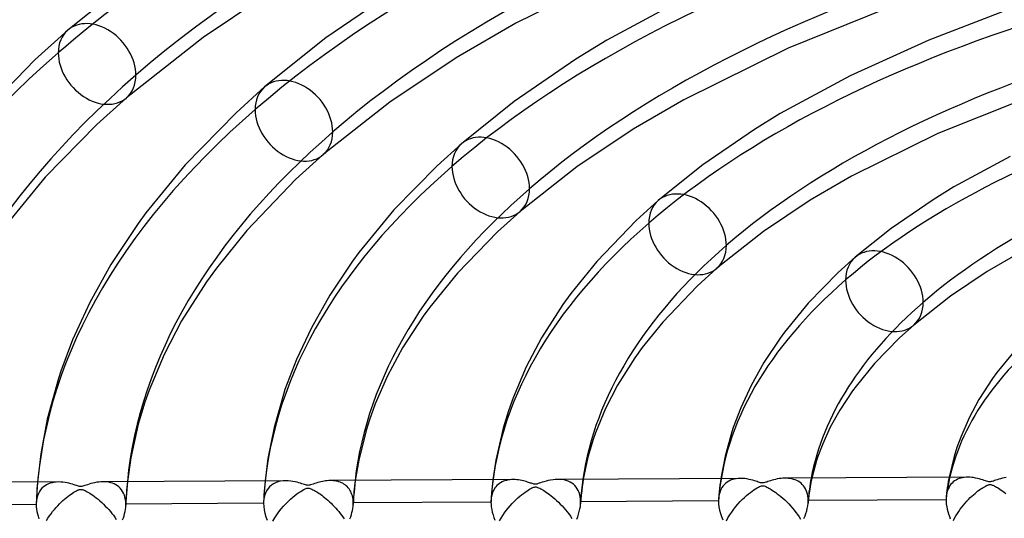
# Model space of a CAD drawing. Header units: millimetres. Extents: x -852 to 852, y -906 to 935.
# Tile 38 of 74: x -184 to -74, y 629 to 685. Entities that reach past the tile are written whole.
import ezdxf

# ---------------------------------------------------------------- set-up
doc = ezdxf.new("R2010")
doc.units = ezdxf.units.MM
doc.layers.add('HIDDEN', color=7, linetype='Continuous')
doc.layers.add('THICK', color=7, linetype='Continuous')

msp = doc.modelspace()

# ---------------------------------------------------------------- linework, layer by layer
at = {"layer": 'HIDDEN'}
for p, q in [((-182.1, 633.21), (-182.13, 632.81)), ((-180.68, 633.08), (-180.88, 633)), ((-180.46, 633.14), (-180.68, 633.08)), ((-180.23, 633.18), (-180.46, 633.14)), ((-180, 633.21), (-180.23, 633.18)), ((-179.75, 633.22), (-180, 633.21)), ((-174.59, 633.24), (-174.82, 633.24)), ((-174.37, 633.22), (-174.59, 633.24)), ((-174.15, 633.19), (-174.37, 633.22)), ((-173.94, 633.14), (-174.15, 633.19)), ((-173.74, 633.08), (-173.94, 633.14)), ((-173.55, 633), (-173.74, 633.08)), ((-172.07, 633.26), (-172.11, 632.82)), ((-156.74, 633.34), (-156.77, 632.95)), ((-155.57, 633.13), (-155.81, 633.01)), ((-155.3, 633.23), (-155.57, 633.13)), ((-155.02, 633.3), (-155.3, 633.23)), ((-154.72, 633.34), (-155.02, 633.3)), ((-154.42, 633.35), (-154.72, 633.34)), ((-149.31, 633.37), (-149.48, 633.38)), ((-149.15, 633.36), (-149.31, 633.37)), ((-148.98, 633.35), (-149.15, 633.36)), ((-148.82, 633.32), (-148.98, 633.35)), ((-148.67, 633.29), (-148.82, 633.32)), ((-148.52, 633.24), (-148.67, 633.29)), ((-148.37, 633.19), (-148.52, 633.24)), ((-148.22, 633.13), (-148.37, 633.19)), ((-148.08, 633.07), (-148.22, 633.13)), ((-147.95, 632.99), (-148.08, 633.07)), ((-146.69, 633.39), (-146.74, 632.94)), ((-131.4, 633.09), (-131.44, 632.7)), ((-131.36, 633.47), (-131.4, 633.09)), ((-130.49, 633.14), (-130.63, 633.04)), ((-130.33, 633.22), (-130.49, 633.14)), ((-130.17, 633.29), (-130.33, 633.22)), ((-130.01, 633.35), (-130.17, 633.29)), ((-129.83, 633.4), (-130.01, 633.35)), ((-129.65, 633.44), (-129.83, 633.4)), ((-129.47, 633.46), (-129.65, 633.44)), ((-129.28, 633.48), (-129.47, 633.46)), ((-129.08, 633.48), (-129.28, 633.48)), ((-123.89, 633.5), (-124.14, 633.51)), ((-123.65, 633.48), (-123.89, 633.5)), ((-123.41, 633.44), (-123.65, 633.48)), ((-123.18, 633.38), (-123.41, 633.44)), ((-122.97, 633.3), (-123.18, 633.38)), ((-122.76, 633.2), (-122.97, 633.3)), ((-122.57, 633.09), (-122.76, 633.2)), ((-122.39, 632.96), (-122.57, 633.09)), ((-121.34, 633.13), (-121.4, 632.69)), ((-121.28, 633.52), (-121.34, 633.13)), ((-106.01, 633.24), (-106.06, 632.87)), ((-105.96, 633.6), (-106.01, 633.24)), ((-105.41, 633.09), (-105.56, 632.94)), ((-105.24, 633.21), (-105.41, 633.09)), ((-105.06, 633.32), (-105.24, 633.21)), ((-104.87, 633.41), (-105.06, 633.32)), ((-104.67, 633.48), (-104.87, 633.41)), ((-104.46, 633.54), (-104.67, 633.48)), ((-104.24, 633.58), (-104.46, 633.54)), ((-104.01, 633.61), (-104.24, 633.58)), ((-103.77, 633.62), (-104.01, 633.61)), ((-98.63, 633.64), (-98.83, 633.64)), ((-98.43, 633.62), (-98.63, 633.64)), ((-98.23, 633.6), (-98.43, 633.62)), ((-98.04, 633.56), (-98.23, 633.6)), ((-97.85, 633.51), (-98.04, 633.56)), ((-97.67, 633.45), (-97.85, 633.51)), ((-97.5, 633.37), (-97.67, 633.45)), ((-97.33, 633.29), (-97.5, 633.37)), ((-97.17, 633.19), (-97.33, 633.29)), ((-97.02, 633.07), (-97.17, 633.19)), ((-96.88, 632.94), (-97.02, 633.07)), ((-95.92, 633.15), (-96.01, 632.67)), ((-95.81, 633.66), (-95.92, 633.15)), ((-80.61, 633.27), (-80.67, 632.91)), ((-80.52, 633.74), (-80.61, 633.27)), ((-80.19, 633.1), (-80.31, 632.96)), ((-80.05, 633.22), (-80.19, 633.1)), ((-79.91, 633.33), (-80.05, 633.22)), ((-79.75, 633.43), (-79.91, 633.33)), ((-79.58, 633.52), (-79.75, 633.43)), ((-79.41, 633.59), (-79.58, 633.52)), ((-79.22, 633.65), (-79.41, 633.59)), ((-79.02, 633.69), (-79.22, 633.65)), ((-78.83, 633.72), (-79.02, 633.69)), ((-78.62, 633.74), (-78.83, 633.72)), ((-78.41, 633.75), (-78.62, 633.74)), ((-182.18, 632.02), (-182.2, 631.62)), ((-182.16, 632.41), (-182.18, 632.02)), ((-182.13, 632.81), (-182.16, 632.41)), ((-181.88, 632.15), (-181.99, 631.93)), ((-181.75, 632.34), (-181.88, 632.15)), ((-181.6, 632.51), (-181.75, 632.34)), ((-181.44, 632.67), (-181.6, 632.51)), ((-181.26, 632.8), (-181.44, 632.67)), ((-181.08, 632.91), (-181.26, 632.8)), ((-180.88, 633), (-181.08, 632.91)), ((-173.36, 632.9), (-173.55, 633)), ((-173.19, 632.79), (-173.36, 632.9)), ((-173.03, 632.66), (-173.19, 632.79)), ((-172.87, 632.52), (-173.03, 632.66)), ((-172.74, 632.35), (-172.87, 632.52)), ((-172.61, 632.17), (-172.74, 632.35)), ((-172.51, 631.97), (-172.61, 632.17)), ((-172.42, 631.76), (-172.51, 631.97)), ((-172.15, 632.38), (-172.19, 631.94)), ((-172.11, 632.82), (-172.15, 632.38)), ((-156.83, 632.17), (-156.86, 631.78)), ((-156.81, 632.56), (-156.83, 632.17)), ((-156.77, 632.95), (-156.81, 632.56)), ((-156.7, 631.97), (-156.8, 631.67)), ((-156.57, 632.24), (-156.7, 631.97)), ((-156.41, 632.48), (-156.57, 632.24)), ((-156.23, 632.68), (-156.41, 632.48)), ((-156.03, 632.86), (-156.23, 632.68)), ((-155.81, 633.01), (-156.03, 632.86)), ((-147.82, 632.9), (-147.95, 632.99)), ((-147.7, 632.8), (-147.82, 632.9)), ((-147.58, 632.7), (-147.7, 632.8)), ((-147.48, 632.58), (-147.58, 632.7)), ((-147.38, 632.45), (-147.48, 632.58)), ((-147.28, 632.32), (-147.38, 632.45)), ((-147.2, 632.17), (-147.28, 632.32)), ((-147.13, 632.01), (-147.2, 632.17)), ((-147.07, 631.84), (-147.13, 632.01)), ((-146.83, 632.05), (-146.87, 631.6)), ((-146.79, 632.49), (-146.83, 632.05)), ((-146.74, 632.94), (-146.79, 632.49)), ((-131.48, 632.32), (-131.51, 631.94)), ((-131.44, 632.7), (-131.48, 632.32)), ((-131.38, 632.05), (-131.45, 631.85)), ((-131.31, 632.23), (-131.38, 632.05)), ((-131.22, 632.39), (-131.31, 632.23)), ((-131.12, 632.55), (-131.22, 632.39)), ((-131.01, 632.69), (-131.12, 632.55)), ((-130.9, 632.82), (-131.01, 632.69)), ((-130.77, 632.94), (-130.9, 632.82)), ((-130.63, 633.04), (-130.77, 632.94)), ((-122.23, 632.81), (-122.39, 632.96)), ((-122.08, 632.64), (-122.23, 632.81)), ((-121.95, 632.45), (-122.08, 632.64)), ((-121.84, 632.25), (-121.95, 632.45)), ((-121.74, 632.03), (-121.84, 632.25)), ((-121.67, 631.79), (-121.74, 632.03)), ((-121.46, 632.22), (-121.51, 631.74)), ((-121.4, 632.69), (-121.46, 632.22)), ((-106.14, 632.12), (-106.18, 631.74)), ((-106.11, 632.49), (-106.14, 632.12)), ((-106.04, 632.17), (-106.12, 631.92)), ((-106.06, 632.87), (-106.11, 632.49)), ((-105.95, 632.39), (-106.04, 632.17)), ((-105.83, 632.6), (-105.95, 632.39)), ((-105.71, 632.78), (-105.83, 632.6)), ((-105.56, 632.94), (-105.71, 632.78)), ((-96.75, 632.8), (-96.88, 632.94)), ((-96.64, 632.64), (-96.75, 632.8)), ((-96.53, 632.46), (-96.64, 632.64)), ((-96.44, 632.28), (-96.53, 632.46)), ((-96.36, 632.08), (-96.44, 632.28)), ((-96.31, 631.86), (-96.36, 632.08)), ((-96.08, 632.21), (-96.14, 631.75)), ((-96.01, 632.67), (-96.08, 632.21)), ((-80.76, 632.06), (-80.81, 631.84)), ((-80.76, 632.26), (-80.8, 631.93)), ((-80.72, 632.58), (-80.76, 632.26)), ((-80.7, 632.27), (-80.76, 632.06)), ((-80.67, 632.91), (-80.72, 632.58)), ((-80.62, 632.47), (-80.7, 632.27)), ((-80.53, 632.65), (-80.62, 632.47)), ((-80.43, 632.81), (-80.53, 632.65)), ((-80.31, 632.96), (-80.43, 632.81)), ((-182.22, 631.23), (-182.24, 630.83)), ((-182.21, 631.13), (-182.24, 630.83)), ((-182.2, 631.62), (-182.22, 631.23)), ((-182.16, 631.42), (-182.21, 631.13)), ((-182.09, 631.69), (-182.16, 631.42)), ((-181.99, 631.93), (-182.09, 631.69)), ((-172.35, 631.53), (-172.42, 631.76)), ((-172.3, 631.28), (-172.35, 631.53)), ((-172.27, 631.02), (-172.3, 631.28)), ((-172.26, 630.76), (-172.27, 631.02)), ((-172.24, 631.06), (-172.26, 630.62)), ((-172.22, 631.5), (-172.24, 631.06)), ((-172.19, 631.94), (-172.22, 631.5)), ((-156.88, 631.39), (-156.9, 630.99)), ((-156.87, 631.35), (-156.9, 631)), ((-156.9, 631), (-156.9, 630.97)), ((-156.9, 630.97), (-156.9, 630.94)), ((-156.9, 630.94), (-156.9, 630.92)), ((-156.9, 630.92), (-156.9, 630.89)), ((-156.9, 630.89), (-156.9, 630.86)), ((-156.86, 631.78), (-156.88, 631.39)), ((-156.8, 631.67), (-156.87, 631.35)), ((-147.01, 631.67), (-147.07, 631.84)), ((-146.97, 631.49), (-147.01, 631.67)), ((-146.94, 631.29), (-146.97, 631.49)), ((-146.93, 631.1), (-146.94, 631.29)), ((-146.92, 630.89), (-146.93, 631.1)), ((-146.9, 631.16), (-146.92, 630.71)), ((-131.57, 630.97), (-146.92, 630.89)), ((-146.92, 630.86), (-146.92, 630.89)), ((-146.87, 631.6), (-146.9, 631.16)), ((-131.56, 631), (-131.57, 630.97)), ((-131.57, 630.97), (-131.56, 630.71)), ((-131.54, 631.56), (-131.56, 631.17)), ((-131.54, 631.41), (-131.56, 631.17)), ((-131.56, 631.17), (-131.56, 631.14)), ((-131.56, 631.14), (-131.56, 631.11)), ((-131.56, 631.11), (-131.56, 631.07)), ((-131.56, 631.07), (-131.56, 631.04)), ((-131.56, 631.04), (-131.56, 631)), ((-131.51, 631.94), (-131.54, 631.56)), ((-131.5, 631.64), (-131.54, 631.41)), ((-131.45, 631.85), (-131.5, 631.64)), ((-121.62, 631.55), (-121.67, 631.79)), ((-121.59, 631.29), (-121.62, 631.55)), ((-121.58, 631.02), (-121.59, 631.29)), ((-121.55, 631.26), (-121.59, 630.79)), ((-106.22, 631.1), (-121.58, 631.02)), ((-121.58, 630.98), (-121.58, 631.02)), ((-121.58, 630.94), (-121.58, 630.98)), ((-121.58, 630.9), (-121.58, 630.94)), ((-121.58, 630.86), (-121.58, 630.9)), ((-121.51, 631.74), (-121.55, 631.26)), ((-106.21, 631.28), (-106.22, 631.24)), ((-106.22, 631.24), (-106.22, 631.19)), ((-106.22, 631.19), (-106.22, 631.15)), ((-106.22, 631.15), (-106.22, 631.1)), ((-106.22, 631.1), (-106.21, 630.77)), ((-106.18, 631.74), (-106.21, 631.37)), ((-106.18, 631.66), (-106.21, 631.37)), ((-106.21, 631.37), (-106.21, 631.33)), ((-106.21, 631.33), (-106.21, 631.28)), ((-106.12, 631.92), (-106.18, 631.66)), ((-96.26, 631.64), (-96.31, 631.86)), ((-96.24, 631.4), (-96.26, 631.64)), ((-96.23, 631.16), (-96.24, 631.4)), ((-96.2, 631.3), (-96.24, 630.84)), ((-96.24, 630.89), (-96.23, 630.94)), ((-96.24, 630.84), (-96.24, 630.89)), ((-80.86, 631.24), (-96.23, 631.16)), ((-96.23, 631.1), (-96.23, 631.16)), ((-96.23, 631.05), (-96.23, 631.1)), ((-96.23, 631), (-96.23, 631.05)), ((-96.23, 630.94), (-96.23, 631)), ((-96.14, 631.75), (-96.2, 631.3)), ((-80.85, 631.43), (-80.86, 631.36)), ((-80.86, 631.36), (-80.86, 631.3)), ((-80.86, 631.3), (-80.86, 631.24)), ((-80.86, 631.24), (-80.85, 630.99)), ((-80.84, 631.61), (-80.85, 631.55)), ((-80.85, 631.55), (-80.85, 631.49)), ((-80.85, 631.49), (-80.85, 631.43)), ((-80.85, 630.99), (-80.83, 630.73)), ((-80.8, 631.93), (-80.84, 631.61)), ((-80.81, 631.84), (-80.84, 631.61)), ((-182.24, 630.7), (-197.59, 630.62)), ((-182.24, 630.83), (-182.24, 630.81)), ((-182.24, 630.81), (-182.24, 630.79)), ((-182.24, 630.79), (-182.24, 630.77)), ((-182.24, 630.77), (-182.24, 630.75)), ((-182.24, 630.75), (-182.24, 630.73)), ((-182.24, 630.73), (-182.24, 630.7)), ((-182.24, 630.7), (-182.23, 630.45)), ((-182.23, 630.45), (-182.21, 630.19)), ((-182.21, 630.19), (-182.17, 629.93)), ((-182.17, 629.93), (-182.11, 629.66)), ((-172.39, 629.7), (-172.34, 629.93)), ((-172.34, 629.93), (-172.3, 630.16)), ((-172.3, 630.16), (-172.27, 630.39)), ((-172.27, 630.39), (-172.26, 630.61)), ((-156.9, 630.84), (-172.26, 630.76)), ((-172.26, 630.73), (-172.26, 630.76)), ((-172.26, 630.71), (-172.26, 630.73)), ((-172.26, 630.68), (-172.26, 630.71)), ((-172.26, 630.66), (-172.26, 630.68)), ((-172.26, 630.64), (-172.26, 630.66)), ((-172.26, 630.61), (-172.26, 630.64)), ((-156.9, 630.86), (-156.9, 630.84)), ((-156.9, 630.84), (-156.89, 630.48)), ((-156.89, 630.48), (-156.84, 630.11)), ((-156.84, 630.11), (-156.76, 629.73)), ((-147.12, 629.58), (-147.06, 629.81)), ((-147.06, 629.81), (-147.01, 630.04)), ((-147.01, 630.04), (-146.97, 630.26)), ((-146.97, 630.26), (-146.94, 630.48)), ((-146.94, 630.48), (-146.92, 630.71)), ((-146.92, 630.83), (-146.92, 630.86)), ((-146.92, 630.8), (-146.92, 630.83)), ((-146.92, 630.77), (-146.92, 630.8)), ((-146.92, 630.74), (-146.92, 630.77)), ((-146.92, 630.71), (-146.92, 630.74)), ((-131.56, 630.71), (-131.53, 630.43)), ((-131.53, 630.43), (-131.49, 630.15)), ((-131.49, 630.15), (-131.42, 629.86)), ((-131.42, 629.86), (-131.34, 629.57)), ((-121.81, 629.63), (-121.73, 629.92)), ((-121.73, 629.92), (-121.66, 630.21)), ((-121.66, 630.21), (-121.61, 630.5)), ((-121.61, 630.5), (-121.59, 630.78)), ((-121.59, 630.78), (-121.58, 630.82)), ((-121.58, 630.82), (-121.58, 630.86)), ((-106.21, 630.77), (-106.16, 630.43)), ((-106.16, 630.43), (-106.1, 630.08)), ((-106.1, 630.08), (-106.01, 629.72)), ((-96.48, 629.72), (-96.39, 630)), ((-96.39, 630), (-96.32, 630.28)), ((-96.32, 630.28), (-96.27, 630.56)), ((-96.27, 630.56), (-96.24, 630.84)), ((-80.83, 630.73), (-80.79, 630.47)), ((-80.79, 630.47), (-80.74, 630.2)), ((-80.74, 630.2), (-80.67, 629.93)), ((-80.67, 629.93), (-80.59, 629.66)), ((-182.11, 629.66), (-182.04, 629.39)), ((-182.04, 629.39), (-181.95, 629.11)), ((-172.61, 629), (-172.52, 629.23)), ((-172.52, 629.23), (-172.45, 629.46)), ((-172.45, 629.46), (-172.39, 629.7)), ((-156.76, 629.73), (-156.65, 629.35)), ((-156.65, 629.35), (-156.52, 628.96)), ((-147.28, 629.12), (-147.2, 629.35)), ((-147.2, 629.35), (-147.12, 629.58)), ((-131.34, 629.57), (-131.25, 629.27)), ((-131.25, 629.27), (-131.13, 628.97)), ((-122.01, 629.07), (-121.9, 629.35)), ((-121.9, 629.35), (-121.81, 629.63)), ((-106.01, 629.72), (-105.89, 629.36)), ((-105.89, 629.36), (-105.75, 629.01)), ((-96.69, 629.16), (-96.57, 629.43)), ((-96.57, 629.43), (-96.48, 629.72)), ((-80.59, 629.66), (-80.49, 629.38)), ((-80.49, 629.38), (-80.39, 629.11))]:
    msp.add_line(p, q, dxfattribs=at)
for centre, major_axis, ratio, start_param, end_param in [((0, 629.17), (-556.5, 0), 0.5, -3.141592, -0.523599), ((0, 629.17), (-506.5, 0), 0.5, -3.141592, -0.523599), ((0, 629.16), (207.59, 0), 0.5, 2.108011, 2.617994), ((0, 629.16), (182.26, 0), 0.5, 2.111359, 2.617994), ((0, 629.16), (156.94, 0), 0.5, 2.115788, 2.617994), ((0, 629.16), (131.62, 0), 0.5, 2.121922, 2.617994), ((-175.46, 679.81), (-3.27, 3.77), 0.75, 0.000079, 0.713724), ((0, 629.16), (207.59, 0), 0.5, 2.617994, 3.127976), ((-175.46, 679.81), (-3.27, 3.77), 0.75, 0.713724, 3.141672), ((-153.52, 673.48), (-3.27, 3.77), 0.75, 0.000079, 0.713724), ((0, 629.16), (182.26, 0), 0.5, 2.617994, 3.124629), ((-153.52, 673.48), (-3.27, 3.77), 0.75, 0.713724, 3.141672), ((0, 629.16), (106.29, 0), 0.5, 2.130982, 2.617994), ((-131.59, 667.15), (-3.27, 3.77), 0.75, 0.000079, 0.713724), ((0, 629.16), (156.94, 0), 0.5, 2.617994, 3.1202), ((-131.59, 667.15), (-3.27, 3.77), 0.75, 0.713724, 3.141672), ((-109.66, 660.82), (-3.27, 3.77), 0.75, 0.000079, 0.713724), ((0, 629.16), (131.62, 0), 0.5, 2.617994, 3.114066), ((-109.66, 660.82), (-3.27, 3.77), 0.75, 0.713724, 3.141672), ((-87.73, 654.48), (-3.27, 3.77), 0.75, 0.000079, 0.713724), ((0, 629.16), (106.29, 0), 0.5, 2.617994, 3.105006), ((-87.73, 654.48), (-3.27, 3.77), 0.75, 0.713724, 3.141672), ((0, 629.16), (80.97, 0), 0.5, 2.617994, 3.09027), ((0, 629.16), (-172.28, 0), 0.5, -0.047602, -0.018554), ((0, 629.16), (-146.96, 0), 0.5, -0.057624, -0.023557), ((0, 629.16), (-121.64, 0), 0.5, -0.071831, -0.030646), ((0, 629.16), (-96.31, 0), 0.5, -0.093543, -0.041467)]:
    msp.add_ellipse(centre, major_axis=major_axis, ratio=ratio, start_param=start_param, end_param=end_param, dxfattribs=at)
at = {"layer": 'THICK'}
for p, q in [((-115.16, 691.1), (-128.81, 684.35)), ((-170.97, 689.79), (-178.72, 683.58)), ((-155.17, 688.45), (-163.64, 682.78)), ((-142.01, 688.17), (-149.97, 682.71)), ((-109.39, 687.48), (-118.67, 682.45)), ((-87.5, 685.98), (-98.47, 681.58)), ((-74.48, 685.66), (-82.79, 682.48)), ((-178.72, 683.58), (-182.38, 680.28)), ((-128.81, 684.35), (-135.45, 680.51)), ((-163.64, 682.78), (-172.19, 676.04)), ((-149.97, 682.71), (-156.79, 677.25)), ((-118.67, 682.45), (-122.11, 680.34)), ((-82.79, 682.48), (-91.55, 678.5)), ((-98.47, 681.58), (-110.09, 675.83)), ((-182.38, 680.28), (-188.89, 673.59)), ((-135.45, 680.51), (-142.82, 675.57)), ((-122.11, 680.34), (-128.97, 675.63)), ((-91.55, 678.5), (-99.33, 674.28)), ((-156.79, 677.25), (-159.97, 674.38)), ((-172.19, 676.04), (-175.47, 673.08)), ((-142.82, 675.57), (-150.26, 669.71)), ((-128.97, 675.63), (-134.86, 670.92)), ((-110.09, 675.83), (-115.73, 672.56)), ((-72.63, 675.72), (-81.78, 672.06)), ((-159.97, 674.38), (-165.64, 668.56)), ((-99.33, 674.28), (-102.2, 672.51)), ((-175.47, 673.08), (-181.23, 667.19)), ((-115.73, 672.56), (-122.01, 668.36)), ((-102.2, 672.51), (-107.97, 668.56)), ((-81.78, 672.06), (-91.38, 667.3)), ((-134.86, 670.92), (-137.57, 668.47)), ((-150.26, 669.71), (-153.34, 666.92)), ((-73.71, 669.51), (-79.99, 666.1)), ((-165.64, 668.56), (-170.03, 663.21)), ((-137.57, 668.47), (-142.39, 663.55)), ((-122.01, 668.36), (-128.33, 663.37)), ((-107.97, 668.56), (-112.93, 664.59)), ((-181.23, 667.19), (-185.73, 661.7)), ((-91.38, 667.3), (-96.01, 664.62)), ((-153.34, 666.92), (-158.78, 661.24)), ((-79.99, 666.1), (-82.3, 664.68)), ((-112.93, 664.59), (-115.38, 662.37)), ((-96.01, 664.62), (-101.19, 661.14)), ((-82.3, 664.68), (-86.97, 661.48)), ((-170.03, 663.21), (-170.89, 662.03)), ((-142.39, 663.55), (-146.28, 658.81)), ((-128.33, 663.37), (-130.85, 661.09)), ((-170.89, 662.03), (-173.91, 657.47)), ((-115.38, 662.37), (-119.79, 657.78)), ((-158.78, 661.24), (-162.17, 657.05)), ((-130.85, 661.09), (-135.3, 656.49)), ((-101.19, 661.14), (-106.39, 657.04)), ((-86.97, 661.48), (-91, 658.26)), ((-146.28, 658.81), (-146.99, 657.84)), ((-72.67, 658.77), (-76.29, 656.67)), ((-173.91, 657.47), (-176.27, 653.23)), ((-146.99, 657.84), (-149.52, 654.05)), ((-119.79, 657.78), (-122.68, 654.21)), ((-91, 658.26), (-92.87, 656.57)), ((-162.17, 657.05), (-163.27, 655.51)), ((-135.3, 656.49), (-138.38, 652.72)), ((-106.39, 657.04), (-108.58, 655.06)), ((-92.87, 656.57), (-96.22, 653.14)), ((-76.29, 656.67), (-80.37, 653.93)), ((-163.27, 655.51), (-166.04, 651.18)), ((-108.58, 655.06), (-112.43, 651.03)), ((-149.52, 654.05), (-151.57, 650.41)), ((-122.68, 654.21), (-123.55, 653.01)), ((-80.37, 653.93), (-84.46, 650.71)), ((-176.27, 653.23), (-178.19, 649.05)), ((-123.55, 653.01), (-125.93, 649.3)), ((-96.22, 653.14), (-98.86, 649.91)), ((-138.38, 652.72), (-139.12, 651.69)), ((-166.04, 651.18), (-168, 647.43)), ((-139.12, 651.69), (-141.42, 648.16)), ((-112.43, 651.03), (-114.71, 648.21)), ((-84.46, 650.71), (-86.05, 649.28)), ((-151.57, 650.41), (-153.24, 646.87)), ((-98.86, 649.91), (-99.35, 649.24)), ((-178.19, 649.05), (-179.51, 645.56)), ((-125.93, 649.3), (-127.65, 646.05)), ((-99.35, 649.24), (-101.16, 646.53)), ((-86.05, 649.28), (-88.83, 646.43)), ((-168, 647.43), (-169.66, 643.46)), ((-141.42, 648.16), (-143.09, 645.06)), ((-114.71, 648.21), (-115.54, 647.04)), ((-73.3, 647.74), (-75.19, 645.41)), ((-153.24, 646.87), (-154.52, 643.52)), ((-115.54, 647.04), (-117.46, 644.01)), ((-101.16, 646.53), (-102.59, 643.97)), ((-88.83, 646.43), (-90.89, 643.91)), ((-179.51, 645.56), (-179.77, 644.77)), ((-127.65, 646.05), (-129.11, 642.59)), ((-75.19, 645.41), (-75.67, 644.75)), ((-179.77, 644.77), (-181.02, 640.21)), ((-143.09, 645.06), (-144.46, 641.93)), ((-75.67, 644.75), (-77.19, 642.41)), ((-169.66, 643.46), (-170.14, 642.12)), ((-154.7, 642.98), (-155.74, 639.3)), ((-154.52, 643.52), (-154.7, 642.98)), ((-117.46, 644.01), (-118.8, 641.42)), ((-102.59, 643.97), (-103.74, 641.49)), ((-91.28, 643.37), (-92.7, 641.22)), ((-90.89, 643.91), (-91.28, 643.37)), ((-170.14, 642.12), (-170.87, 639.67)), ((-144.46, 641.93), (-145.12, 640.15)), ((-129.11, 642.59), (-129.63, 641.16)), ((-77.19, 642.41), (-78.3, 640.35)), ((-129.63, 641.16), (-130.21, 639.22)), ((-118.8, 641.42), (-119.92, 638.69)), ((-103.74, 641.49), (-104.58, 639.28)), ((-92.7, 641.22), (-93.77, 639.31)), ((-181.02, 640.21), (-181.74, 636.34)), ((-170.87, 639.67), (-171.7, 635.92)), ((-145.12, 640.15), (-145.48, 638.97)), ((-78.3, 640.35), (-79.22, 638.22)), ((-155.74, 639.3), (-156.42, 635.85)), ((-145.48, 638.97), (-146.31, 635.66)), ((-130.21, 639.22), (-131.03, 635.66)), ((-119.92, 638.69), (-120.19, 637.94)), ((-104.74, 638.81), (-105.49, 636.1)), ((-104.58, 639.28), (-104.74, 638.81)), ((-93.77, 639.31), (-94.6, 637.47)), ((-120.19, 637.94), (-120.76, 635.97)), ((-94.6, 637.47), (-95.14, 636.04)), ((-79.22, 638.22), (-79.65, 637.06)), ((-79.65, 637.06), (-79.95, 636.07)), ((-181.74, 636.34), (-182.1, 633.21)), ((-171.7, 635.92), (-172.07, 633.26)), ((-156.42, 635.85), (-156.74, 633.34)), ((-146.31, 635.66), (-146.69, 633.39)), ((-131.03, 635.66), (-131.36, 633.47)), ((-120.76, 635.97), (-121.28, 633.52)), ((-105.49, 636.1), (-105.96, 633.6)), ((-95.28, 635.61), (-95.81, 633.66)), ((-95.14, 636.04), (-95.28, 635.61)), ((-79.95, 636.07), (-80.52, 633.74)), ((-179.75, 633.22), (-200.12, 633.11)), ((-179.51, 633.21), (-179.75, 633.22)), ((-179.27, 633.19), (-179.51, 633.21)), ((-179.03, 633.16), (-179.27, 633.19)), ((-178.8, 633.12), (-179.03, 633.16)), ((-178.59, 633.07), (-178.8, 633.12)), ((-178.39, 633.02), (-178.59, 633.07)), ((-175.95, 633.09), (-176.16, 633.03)), ((-175.73, 633.14), (-175.95, 633.09)), ((-175.5, 633.18), (-175.73, 633.14)), ((-175.27, 633.21), (-175.5, 633.18)), ((-175.04, 633.23), (-175.27, 633.21)), ((-174.82, 633.24), (-175.04, 633.23)), ((-154.43, 633.35), (-174.79, 633.24)), ((-154.15, 633.34), (-154.42, 633.35)), ((-153.88, 633.32), (-154.15, 633.34)), ((-153.63, 633.28), (-153.88, 633.32)), ((-153.39, 633.23), (-153.63, 633.28)), ((-153.17, 633.18), (-153.39, 633.23)), ((-152.97, 633.12), (-153.17, 633.18)), ((-152.79, 633.07), (-152.97, 633.12)), ((-152.63, 633.02), (-152.79, 633.07)), ((-151.05, 633.09), (-151.23, 633.04)), ((-150.87, 633.15), (-151.05, 633.09)), ((-150.69, 633.2), (-150.87, 633.15)), ((-150.52, 633.24), (-150.69, 633.2)), ((-150.34, 633.28), (-150.52, 633.24)), ((-150.16, 633.31), (-150.34, 633.28)), ((-149.99, 633.34), (-150.16, 633.31)), ((-149.82, 633.36), (-149.99, 633.34)), ((-149.65, 633.37), (-149.82, 633.36)), ((-149.48, 633.38), (-149.65, 633.37)), ((-129.1, 633.48), (-149.47, 633.38)), ((-128.89, 633.48), (-129.08, 633.48)), ((-128.7, 633.46), (-128.89, 633.48)), ((-128.5, 633.44), (-128.7, 633.46)), ((-128.31, 633.41), (-128.5, 633.44)), ((-128.13, 633.38), (-128.31, 633.41)), ((-127.96, 633.34), (-128.13, 633.38)), ((-127.8, 633.3), (-127.96, 633.34)), ((-127.65, 633.26), (-127.8, 633.3)), ((-127.51, 633.21), (-127.65, 633.26)), ((-127.38, 633.17), (-127.51, 633.21)), ((-127.26, 633.13), (-127.38, 633.17)), ((-127.16, 633.1), (-127.26, 633.13)), ((-127.06, 633.07), (-127.16, 633.1)), ((-126.96, 633.04), (-127.06, 633.07)), ((-126.2, 633.07), (-126.32, 633.03)), ((-126.05, 633.12), (-126.2, 633.07)), ((-125.87, 633.18), (-126.05, 633.12)), ((-125.66, 633.25), (-125.87, 633.18)), ((-125.43, 633.31), (-125.66, 633.25)), ((-125.18, 633.38), (-125.43, 633.31)), ((-124.92, 633.43), (-125.18, 633.38)), ((-124.65, 633.47), (-124.92, 633.43)), ((-124.4, 633.5), (-124.65, 633.47)), ((-124.14, 633.51), (-124.4, 633.5)), ((-103.77, 633.62), (-124.14, 633.51)), ((-103.52, 633.61), (-103.77, 633.62)), ((-103.28, 633.59), (-103.52, 633.61)), ((-103.04, 633.55), (-103.28, 633.59)), ((-102.81, 633.51), (-103.04, 633.55)), ((-102.6, 633.46), (-102.81, 633.51)), ((-102.4, 633.41), (-102.6, 633.46)), ((-102.22, 633.36), (-102.4, 633.41)), ((-102.05, 633.3), (-102.22, 633.36)), ((-101.91, 633.26), (-102.05, 633.3)), ((-101.78, 633.21), (-101.91, 633.26)), ((-101.65, 633.17), (-101.78, 633.21)), ((-101.54, 633.14), (-101.65, 633.17)), ((-101.43, 633.12), (-101.54, 633.14)), ((-101.34, 633.11), (-101.43, 633.12)), ((-101.25, 633.11), (-101.34, 633.11)), ((-101.16, 633.12), (-101.25, 633.11)), ((-101.06, 633.15), (-101.16, 633.12)), ((-100.95, 633.18), (-101.06, 633.15)), ((-100.84, 633.21), (-100.95, 633.18)), ((-100.71, 633.26), (-100.84, 633.21)), ((-100.57, 633.3), (-100.71, 633.26)), ((-100.41, 633.36), (-100.57, 633.3)), ((-100.24, 633.41), (-100.41, 633.36)), ((-100.06, 633.46), (-100.24, 633.41)), ((-99.86, 633.51), (-100.06, 633.46)), ((-99.66, 633.55), (-99.86, 633.51)), ((-99.45, 633.59), (-99.66, 633.55)), ((-99.24, 633.62), (-99.45, 633.59)), ((-99.03, 633.63), (-99.24, 633.62)), ((-98.83, 633.64), (-99.03, 633.63)), ((-78.44, 633.75), (-98.81, 633.64)), ((-78.21, 633.74), (-78.41, 633.75)), ((-78, 633.73), (-78.21, 633.74)), ((-77.79, 633.7), (-78, 633.73)), ((-77.58, 633.66), (-77.79, 633.7)), ((-77.37, 633.62), (-77.58, 633.66)), ((-77.16, 633.56), (-77.37, 633.62)), ((-76.96, 633.51), (-77.16, 633.56)), ((-76.77, 633.45), (-76.96, 633.51)), ((-76.61, 633.4), (-76.77, 633.45)), ((-76.47, 633.35), (-76.61, 633.4)), ((-76.34, 633.31), (-76.47, 633.35)), ((-76.22, 633.28), (-76.34, 633.31)), ((-76.11, 633.25), (-76.22, 633.28)), ((-76.01, 633.24), (-76.11, 633.25)), ((-75.92, 633.24), (-76.01, 633.24)), ((-75.82, 633.26), (-75.92, 633.24)), ((-75.72, 633.28), (-75.82, 633.26)), ((-75.59, 633.32), (-75.72, 633.28)), ((-75.46, 633.37), (-75.59, 633.32)), ((-75.31, 633.42), (-75.46, 633.37)), ((-75.15, 633.47), (-75.31, 633.42)), ((-74.98, 633.52), (-75.15, 633.47)), ((-74.79, 633.58), (-74.98, 633.52)), ((-74.58, 633.63), (-74.79, 633.58)), ((-74.37, 633.68), (-74.58, 633.63)), ((-74.15, 633.72), (-74.37, 633.68)), ((-178.2, 632.96), (-178.39, 633.02)), ((-178.36, 631.86), (-178.2, 631.97)), ((-178.03, 632.91), (-178.2, 632.96)), ((-178.2, 631.97), (-178.04, 632.07)), ((-178.04, 632.07), (-177.9, 632.15)), ((-177.89, 632.86), (-178.03, 632.91)), ((-177.9, 632.15), (-177.77, 632.23)), ((-177.76, 632.82), (-177.89, 632.86)), ((-177.77, 632.23), (-177.65, 632.29)), ((-177.64, 632.78), (-177.76, 632.82)), ((-177.65, 632.29), (-177.55, 632.33)), ((-177.52, 632.75), (-177.64, 632.78)), ((-177.55, 632.33), (-177.48, 632.36)), ((-177.42, 632.72), (-177.52, 632.75)), ((-177.48, 632.36), (-177.41, 632.37)), ((-177.32, 632.71), (-177.42, 632.72)), ((-177.41, 632.37), (-177.35, 632.39)), ((-177.35, 632.39), (-177.29, 632.39)), ((-177.24, 632.71), (-177.32, 632.71)), ((-177.29, 632.39), (-177.23, 632.39)), ((-177.15, 632.72), (-177.24, 632.71)), ((-177.23, 632.39), (-177.17, 632.39)), ((-177.17, 632.39), (-177.11, 632.38)), ((-177.05, 632.74), (-177.15, 632.72)), ((-177.11, 632.38), (-177.04, 632.36)), ((-176.94, 632.77), (-177.05, 632.74)), ((-177.04, 632.36), (-176.97, 632.33)), ((-176.97, 632.33), (-176.88, 632.3)), ((-176.82, 632.81), (-176.94, 632.77)), ((-176.88, 632.3), (-176.79, 632.25)), ((-176.68, 632.86), (-176.82, 632.81)), ((-176.79, 632.25), (-176.68, 632.2)), ((-176.53, 632.91), (-176.68, 632.86)), ((-176.68, 632.2), (-176.56, 632.13)), ((-176.56, 632.13), (-176.43, 632.05)), ((-176.35, 632.97), (-176.53, 632.91)), ((-176.43, 632.05), (-176.28, 631.96)), ((-176.16, 633.03), (-176.35, 632.97)), ((-153.19, 631.88), (-152.97, 632.04)), ((-152.97, 632.04), (-152.77, 632.17)), ((-152.77, 632.17), (-152.59, 632.28)), ((-152.48, 632.97), (-152.63, 633.02)), ((-152.59, 632.28), (-152.43, 632.37)), ((-152.34, 632.92), (-152.48, 632.97)), ((-152.43, 632.37), (-152.28, 632.44)), ((-152.22, 632.89), (-152.34, 632.92)), ((-152.28, 632.44), (-152.17, 632.48)), ((-152.11, 632.86), (-152.22, 632.89)), ((-152.17, 632.48), (-152.07, 632.51)), ((-152.02, 632.85), (-152.11, 632.86)), ((-152.07, 632.51), (-151.98, 632.52)), ((-151.94, 632.84), (-152.02, 632.85)), ((-151.98, 632.52), (-151.9, 632.53)), ((-151.86, 632.85), (-151.94, 632.84)), ((-151.9, 632.53), (-151.82, 632.52)), ((-151.77, 632.86), (-151.86, 632.85)), ((-151.82, 632.52), (-151.73, 632.49)), ((-151.66, 632.89), (-151.77, 632.86)), ((-151.73, 632.49), (-151.63, 632.46)), ((-151.54, 632.93), (-151.66, 632.89)), ((-151.63, 632.46), (-151.52, 632.41)), ((-151.39, 632.98), (-151.54, 632.93)), ((-151.52, 632.41), (-151.42, 632.36)), ((-151.42, 632.36), (-151.31, 632.31)), ((-151.23, 633.04), (-151.39, 632.98)), ((-151.31, 632.31), (-151.22, 632.25)), ((-151.22, 632.25), (-151.11, 632.19)), ((-151.11, 632.19), (-150.99, 632.12)), ((-150.99, 632.12), (-150.87, 632.04)), ((-150.87, 632.04), (-150.73, 631.95)), ((-127.95, 631.95), (-127.77, 632.09)), ((-127.77, 632.09), (-127.59, 632.21)), ((-127.59, 632.21), (-127.43, 632.31)), ((-127.43, 632.31), (-127.27, 632.41)), ((-127.27, 632.41), (-127.13, 632.49)), ((-127.13, 632.49), (-127, 632.55)), ((-127, 632.55), (-126.89, 632.6)), ((-126.88, 633.01), (-126.96, 633.04)), ((-126.89, 632.6), (-126.79, 632.63)), ((-126.8, 632.99), (-126.88, 633.01)), ((-126.73, 632.98), (-126.8, 632.99)), ((-126.79, 632.63), (-126.71, 632.65)), ((-126.66, 632.98), (-126.73, 632.98)), ((-126.71, 632.65), (-126.63, 632.66)), ((-126.6, 632.98), (-126.66, 632.98)), ((-126.63, 632.66), (-126.55, 632.66)), ((-126.54, 632.98), (-126.6, 632.98)), ((-126.55, 632.66), (-126.47, 632.64)), ((-126.47, 632.99), (-126.54, 632.98)), ((-126.4, 633.01), (-126.47, 632.99)), ((-126.47, 632.64), (-126.37, 632.61)), ((-126.32, 633.03), (-126.4, 633.01)), ((-126.37, 632.61), (-126.26, 632.57)), ((-126.26, 632.57), (-126.14, 632.52)), ((-126.14, 632.52), (-126.02, 632.46)), ((-126.02, 632.46), (-125.92, 632.4)), ((-125.92, 632.4), (-125.8, 632.33)), ((-125.8, 632.33), (-125.67, 632.25)), ((-125.67, 632.25), (-125.53, 632.16)), ((-125.53, 632.16), (-125.37, 632.06)), ((-125.37, 632.06), (-125.21, 631.94)), ((-102.87, 631.89), (-102.65, 632.06)), ((-102.65, 632.06), (-102.45, 632.21)), ((-102.45, 632.21), (-102.26, 632.35)), ((-102.26, 632.35), (-102.08, 632.46)), ((-102.08, 632.46), (-101.91, 632.56)), ((-101.91, 632.56), (-101.76, 632.64)), ((-101.76, 632.64), (-101.63, 632.7)), ((-101.63, 632.7), (-101.52, 632.75)), ((-101.52, 632.75), (-101.43, 632.77)), ((-101.43, 632.77), (-101.35, 632.79)), ((-101.35, 632.79), (-101.27, 632.79)), ((-101.27, 632.79), (-101.2, 632.79)), ((-101.2, 632.79), (-101.12, 632.77)), ((-101.12, 632.77), (-101.03, 632.74)), ((-101.03, 632.74), (-100.93, 632.7)), ((-100.93, 632.7), (-100.82, 632.65)), ((-100.82, 632.65), (-100.71, 632.6)), ((-100.71, 632.6), (-100.6, 632.53)), ((-100.6, 632.53), (-100.47, 632.46)), ((-100.47, 632.46), (-100.34, 632.38)), ((-100.34, 632.38), (-100.19, 632.28)), ((-100.19, 632.28), (-100.02, 632.17)), ((-100.02, 632.17), (-99.84, 632.05)), ((-99.84, 632.05), (-99.66, 631.91)), ((-77.63, 631.95), (-77.46, 632.09)), ((-77.46, 632.09), (-77.3, 632.22)), ((-77.3, 632.22), (-77.14, 632.34)), ((-77.14, 632.34), (-76.99, 632.44)), ((-76.99, 632.44), (-76.85, 632.53)), ((-76.85, 632.53), (-76.72, 632.62)), ((-76.72, 632.62), (-76.59, 632.69)), ((-76.59, 632.69), (-76.47, 632.76)), ((-76.47, 632.76), (-76.37, 632.81)), ((-76.37, 632.81), (-76.27, 632.85)), ((-76.27, 632.85), (-76.19, 632.88)), ((-76.19, 632.88), (-76.12, 632.9)), ((-76.12, 632.9), (-76.06, 632.92)), ((-76.06, 632.92), (-76, 632.92)), ((-76, 632.92), (-75.93, 632.92)), ((-75.93, 632.92), (-75.87, 632.92)), ((-75.87, 632.92), (-75.8, 632.9)), ((-75.8, 632.9), (-75.73, 632.88)), ((-75.73, 632.88), (-75.64, 632.85)), ((-75.64, 632.85), (-75.55, 632.81)), ((-75.55, 632.81), (-75.45, 632.76)), ((-75.45, 632.76), (-75.35, 632.71)), ((-75.35, 632.71), (-75.25, 632.65)), ((-75.25, 632.65), (-75.13, 632.59)), ((-75.13, 632.59), (-75, 632.51)), ((-75, 632.51), (-74.86, 632.42)), ((-74.86, 632.42), (-74.71, 632.32)), ((-74.71, 632.32), (-74.55, 632.2)), ((-74.55, 632.2), (-74.38, 632.08)), ((-74.38, 632.08), (-74.2, 631.94)), ((-179.65, 630.77), (-179.46, 630.96)), ((-179.46, 630.96), (-179.27, 631.14)), ((-179.27, 631.14), (-179.08, 631.3)), ((-179.08, 631.3), (-178.89, 631.46)), ((-178.89, 631.46), (-178.71, 631.6)), ((-178.71, 631.6), (-178.54, 631.73)), ((-178.54, 631.73), (-178.36, 631.86)), ((-176.28, 631.96), (-176.11, 631.85)), ((-176.11, 631.85), (-175.94, 631.73)), ((-175.94, 631.73), (-175.75, 631.6)), ((-175.75, 631.6), (-175.55, 631.45)), ((-175.55, 631.45), (-175.35, 631.29)), ((-175.35, 631.29), (-175.14, 631.11)), ((-175.14, 631.11), (-174.93, 630.92)), ((-174.93, 630.92), (-174.73, 630.74)), ((-154.42, 630.8), (-154.16, 631.06)), ((-154.16, 631.06), (-153.91, 631.3)), ((-153.91, 631.3), (-153.66, 631.52)), ((-153.66, 631.52), (-153.42, 631.71)), ((-153.42, 631.71), (-153.19, 631.88)), ((-150.73, 631.95), (-150.58, 631.85)), ((-150.58, 631.85), (-150.43, 631.74)), ((-150.43, 631.74), (-150.27, 631.61)), ((-150.27, 631.61), (-150.1, 631.48)), ((-150.1, 631.48), (-149.93, 631.34)), ((-149.93, 631.34), (-149.75, 631.19)), ((-149.75, 631.19), (-149.57, 631.02)), ((-149.57, 631.02), (-149.39, 630.85)), ((-129.21, 630.81), (-128.99, 631.04)), ((-128.99, 631.04), (-128.77, 631.25)), ((-128.77, 631.25), (-128.56, 631.45)), ((-128.56, 631.45), (-128.35, 631.63)), ((-128.35, 631.63), (-128.15, 631.8)), ((-128.15, 631.8), (-127.95, 631.95)), ((-125.21, 631.94), (-125.03, 631.82)), ((-125.03, 631.82), (-124.85, 631.67)), ((-124.85, 631.67), (-124.66, 631.52)), ((-124.66, 631.52), (-124.46, 631.35)), ((-124.46, 631.35), (-124.26, 631.17)), ((-124.26, 631.17), (-124.05, 630.97)), ((-124.05, 630.97), (-123.84, 630.76)), ((-104.05, 630.76), (-103.8, 631.03)), ((-103.8, 631.03), (-103.56, 631.27)), ((-103.56, 631.27), (-103.33, 631.5)), ((-103.33, 631.5), (-103.09, 631.71)), ((-103.09, 631.71), (-102.87, 631.89)), ((-99.66, 631.91), (-99.46, 631.76)), ((-99.46, 631.76), (-99.26, 631.59)), ((-99.26, 631.59), (-99.04, 631.41)), ((-99.04, 631.41), (-98.83, 631.21)), ((-98.83, 631.21), (-98.6, 630.99)), ((-98.6, 630.99), (-98.39, 630.77)), ((-78.91, 630.65), (-78.73, 630.87)), ((-78.73, 630.87), (-78.54, 631.08)), ((-78.54, 631.08), (-78.35, 631.28)), ((-78.35, 631.28), (-78.17, 631.47)), ((-78.17, 631.47), (-77.99, 631.64)), ((-77.99, 631.64), (-77.81, 631.8)), ((-77.81, 631.8), (-77.63, 631.95)), ((-180.59, 629.67), (-180.41, 629.91)), ((-180.41, 629.91), (-180.22, 630.14)), ((-180.22, 630.14), (-180.03, 630.36)), ((-180.03, 630.36), (-179.84, 630.57)), ((-179.84, 630.57), (-179.65, 630.77)), ((-174.73, 630.74), (-174.54, 630.54)), ((-174.54, 630.54), (-174.34, 630.34)), ((-174.34, 630.34), (-174.16, 630.14)), ((-174.16, 630.14), (-173.98, 629.93)), ((-173.98, 629.93), (-173.8, 629.72)), ((-155.44, 629.56), (-155.2, 629.89)), ((-155.2, 629.89), (-154.95, 630.21)), ((-154.95, 630.21), (-154.69, 630.52)), ((-154.69, 630.52), (-154.42, 630.8)), ((-149.39, 630.85), (-149.21, 630.67)), ((-149.21, 630.67), (-149.03, 630.49)), ((-149.03, 630.49), (-148.86, 630.3)), ((-148.86, 630.3), (-148.69, 630.11)), ((-148.69, 630.11), (-148.53, 629.92)), ((-148.53, 629.92), (-148.37, 629.72)), ((-130.06, 629.76), (-129.86, 630.03)), ((-129.86, 630.03), (-129.65, 630.3)), ((-129.65, 630.3), (-129.43, 630.56)), ((-129.43, 630.56), (-129.21, 630.81)), ((-123.84, 630.76), (-123.64, 630.55)), ((-123.64, 630.55), (-123.44, 630.33)), ((-123.44, 630.33), (-123.25, 630.11)), ((-123.25, 630.11), (-123.06, 629.88)), ((-123.06, 629.88), (-122.89, 629.65)), ((-104.96, 629.55), (-104.74, 629.87)), ((-104.74, 629.87), (-104.52, 630.18)), ((-104.52, 630.18), (-104.29, 630.48)), ((-104.29, 630.48), (-104.05, 630.76)), ((-98.39, 630.77), (-98.17, 630.54)), ((-98.17, 630.54), (-97.97, 630.31)), ((-97.97, 630.31), (-97.77, 630.07)), ((-97.77, 630.07), (-97.59, 629.83)), ((-97.59, 629.83), (-97.41, 629.58)), ((-79.6, 629.69), (-79.44, 629.94)), ((-79.44, 629.94), (-79.27, 630.19)), ((-79.27, 630.19), (-79.1, 630.42)), ((-79.1, 630.42), (-78.91, 630.65)), ((-181.1, 628.92), (-180.94, 629.18)), ((-180.94, 629.18), (-180.77, 629.43)), ((-180.77, 629.43), (-180.59, 629.67)), ((-173.8, 629.72), (-173.64, 629.5)), ((-173.64, 629.5), (-173.48, 629.28)), ((-173.48, 629.28), (-173.32, 629.05)), ((-155.89, 628.85), (-155.67, 629.21)), ((-155.67, 629.21), (-155.44, 629.56)), ((-148.37, 629.72), (-148.22, 629.52)), ((-148.22, 629.52), (-148.08, 629.32)), ((-148.08, 629.32), (-147.94, 629.11)), ((-130.61, 628.89), (-130.44, 629.18)), ((-130.44, 629.18), (-130.26, 629.47)), ((-130.26, 629.47), (-130.06, 629.76)), ((-122.89, 629.65), (-122.72, 629.41)), ((-122.72, 629.41), (-122.56, 629.16)), ((-105.34, 628.88), (-105.16, 629.22)), ((-105.16, 629.22), (-104.96, 629.55)), ((-97.41, 629.58), (-97.24, 629.33)), ((-97.24, 629.33), (-97.08, 629.08)), ((-80.04, 628.91), (-79.91, 629.18)), ((-79.91, 629.18), (-79.76, 629.44)), ((-79.76, 629.44), (-79.6, 629.69))]:
    msp.add_line(p, q, dxfattribs=at)
for centre, major_axis, ratio, start_param, end_param in [((0, 633.5), (556.5, 0), 0.5, 0, 2.617994), ((0, 633.5), (-501.5, 0), 0.5, -3.141592, -0.523599), ((0, 629.16), (-197.61, 0), 0.5, -1.032364, -0.523599), ((0, 629.16), (-172.28, 0), 0.5, -1.028644, -0.523599), ((0, 629.16), (-146.96, 0), 0.5, -1.02364, -0.523599), ((-175.46, 679.81), (-3.27, 3.77), 0.75, -2.427868, 0.000079), ((0, 629.16), (-121.64, 0), 0.5, -1.016551, -0.523599), ((0, 629.16), (-197.61, 0), 0.5, -0.523599, -0.040152), ((-175.46, 679.81), (-3.27, 3.77), 0.75, -3.141514, -2.427868), ((-153.52, 673.48), (-3.27, 3.77), 0.75, -2.427868, 0.000079), ((0, 629.16), (-172.28, 0), 0.5, -0.523599, -0.047602), ((-153.52, 673.48), (-3.27, 3.77), 0.75, -3.141514, -2.427868), ((-131.59, 667.15), (-3.27, 3.77), 0.75, -2.427868, 0.000079), ((0, 629.16), (-96.31, 0), 0.5, -1.00573, -0.523599), ((0, 629.16), (-146.96, 0), 0.5, -0.523599, -0.057624), ((-131.59, 667.15), (-3.27, 3.77), 0.75, -3.141514, -2.427868), ((-109.66, 660.82), (-3.27, 3.77), 0.75, -2.427868, 0.000079), ((0, 629.16), (-121.64, 0), 0.5, -0.523599, -0.071831), ((-109.66, 660.82), (-3.27, 3.77), 0.75, -3.141514, -2.427868), ((-87.73, 654.48), (-3.27, 3.77), 0.75, -2.427868, 0.000079), ((0, 629.16), (-96.31, 0), 0.5, -0.523599, -0.093543), ((-87.73, 654.48), (-3.27, 3.77), 0.75, -3.141514, -2.427868), ((0, 633.5), (556.5, 0), 0.5, -3.141592, -0.523599), ((0, 633.5), (-501.5, 0), 0.5, 0, 2.617994)]:
    msp.add_ellipse(centre, major_axis=major_axis, ratio=ratio, start_param=start_param, end_param=end_param, dxfattribs=at)

doc.saveas('drawing.dxf')
